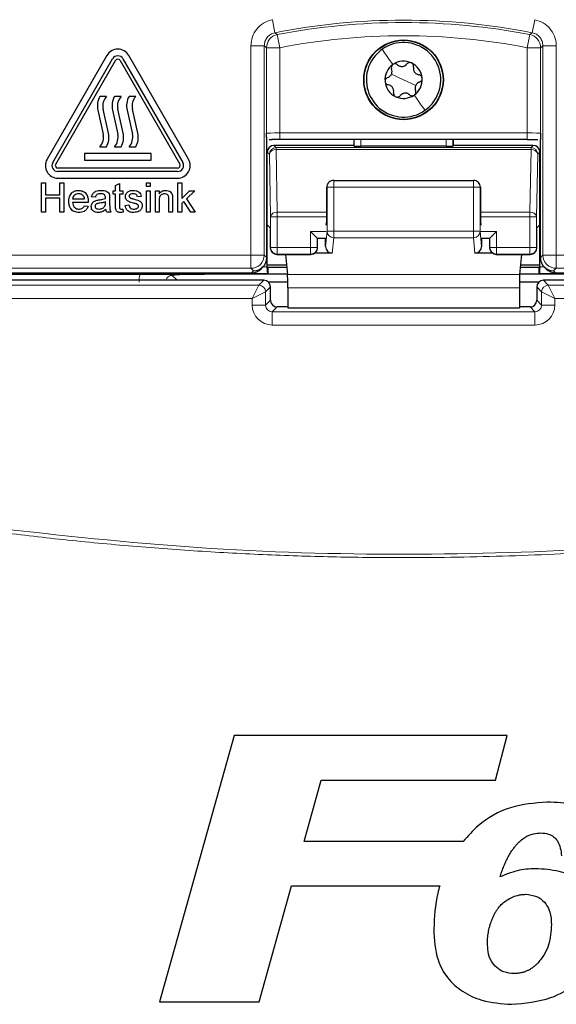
# Paper-space layout 'Blatt3' of a CAD drawing. Header units: millimetres. Extents: x 5 to 418, y 2 to 292.
# Tile 26 of 93: x 107 to 114, y 186 to 198. Entities that reach past the tile are written whole.
import ezdxf

# ---------------------------------------------------------------- set-up
doc = ezdxf.new("R2010")
doc.units = ezdxf.units.MM

psp = doc.layouts.new('Blatt3')

# ---------------------------------------------------------------- linework, layer by layer
at = {"color": 7, "linetype": 'Continuous', "lineweight": 18}
for p, q in [((110.2845, 198.4594), (110.3167, 198.2959)), ((113.5745, 198.4594), (113.5423, 198.2959)), ((110.3464, 198.2719), (110.3782, 198.1083)), ((113.5126, 198.2719), (113.4808, 198.1083)), ((110.0157, 195.5116), (110.0157, 198.1324)), ((110.0157, 198.1324), (110.1824, 198.1324)), ((110.1824, 198.1324), (110.1824, 195.5116)), ((110.2115, 197.0368), (110.2115, 198.1083)), ((110.2115, 198.1083), (110.3782, 198.1083)), ((110.3782, 198.1083), (110.3782, 197.0411)), ((113.4808, 198.1083), (113.6474, 198.1083)), ((113.4808, 197.0411), (113.4808, 198.1083)), ((113.6474, 198.1083), (113.6474, 197.0368)), ((113.8433, 198.1324), (113.6766, 198.1324)), ((113.6766, 195.5116), (113.6766, 198.1324)), ((113.8433, 198.1324), (113.8433, 195.5116)), ((111.9295, 197.7063), (111.7772, 197.7774)), ((111.9295, 197.7063), (112.0818, 197.6353)), ((110.3782, 196.9578), (110.3782, 197.0411)), ((110.3782, 197.0411), (113.4808, 197.0411)), ((113.4808, 196.9578), (113.4808, 197.0411)), ((110.304, 196.884), (110.331, 196.8569)), ((110.331, 196.8569), (110.331, 196.8325)), ((110.331, 196.8569), (113.528, 196.8569)), ((111.3114, 196.8767), (111.3114, 196.9578)), ((111.3947, 196.9578), (111.3947, 196.8752)), ((112.4643, 196.8752), (112.4643, 196.9578)), ((112.5476, 196.9578), (112.5476, 196.8767)), ((113.528, 196.8569), (113.555, 196.884)), ((113.528, 196.8325), (113.528, 196.8569)), ((110.2477, 196.7736), (110.2206, 196.8006)), ((110.2614, 195.9885), (110.2477, 196.7736)), ((110.331, 196.8325), (110.3447, 196.0474)), ((110.331, 196.8325), (113.528, 196.8325)), ((113.5143, 196.0474), (113.528, 196.8325)), ((113.6113, 196.7736), (113.5976, 195.9885)), ((113.6383, 196.8006), (113.6113, 196.7736)), ((110.9697, 196.3632), (110.9668, 196.3603)), ((110.9697, 196.3632), (111.0531, 196.3632)), ((110.9697, 195.8088), (110.9697, 196.3632)), ((111.0531, 196.3632), (111.0531, 196.4465)), ((112.8059, 196.3632), (111.0531, 196.3632)), ((111.0531, 196.3632), (111.0531, 195.8088)), ((112.8059, 196.3632), (112.8059, 196.4465)), ((112.8059, 196.3632), (112.8893, 196.3632)), ((112.8059, 195.8088), (112.8059, 196.3632)), ((112.8893, 196.3632), (112.8893, 195.8088)), ((112.8922, 196.3603), (112.8893, 196.3632)), ((110.3447, 195.9885), (110.2614, 195.9885)), ((110.2614, 195.6063), (110.2614, 195.9885)), ((110.3447, 196.0474), (110.3447, 195.9885)), ((110.3447, 196.0474), (110.9668, 196.0474)), ((110.3447, 195.9885), (110.3447, 195.6063)), ((110.3447, 195.9885), (110.9667, 195.9885)), ((112.8922, 196.0474), (113.5143, 196.0474)), ((112.8923, 195.9885), (113.5143, 195.9885)), ((113.5143, 195.9885), (113.5143, 196.0474)), ((113.5143, 195.6063), (113.5143, 195.9885)), ((113.5976, 195.9885), (113.5143, 195.9885)), ((113.5976, 195.9885), (113.5976, 195.6063)), ((110.9595, 195.8063), (110.7643, 195.8063)), ((110.7643, 195.6063), (110.7643, 195.8063)), ((110.9514, 195.6182), (110.9697, 195.8088)), ((110.9697, 195.8088), (111.0531, 195.8088)), ((111.0531, 195.8088), (112.8059, 195.8088)), ((111.0531, 195.7268), (111.0531, 195.8088)), ((112.8059, 195.8088), (112.8893, 195.8088)), ((112.8059, 195.7268), (112.8059, 195.8088)), ((112.8893, 195.8088), (112.9076, 195.6182)), ((113.0947, 195.8063), (112.8995, 195.8063)), ((113.0947, 195.8063), (113.0947, 195.6063)), ((110.9581, 195.723), (110.8476, 195.723)), ((110.8476, 195.723), (110.8476, 195.6063)), ((111.0531, 195.7268), (111.0345, 195.5338)), ((112.8059, 195.7268), (111.0531, 195.7268)), ((112.8245, 195.5338), (112.8059, 195.7268)), ((113.0114, 195.723), (112.9009, 195.723)), ((113.0114, 195.6063), (113.0114, 195.723)), ((106.8433, 195.5116), (110.0157, 195.5116)), ((110.0157, 195.5116), (110.1824, 195.5116)), ((110.0157, 195.5116), (110.0157, 195.345)), ((110.1824, 195.5116), (110.2144, 195.4796)), ((110.2582, 195.6031), (110.2614, 195.6063)), ((110.3447, 195.6063), (110.2614, 195.6063)), ((110.3447, 195.523), (110.3415, 195.5198)), ((110.3447, 195.6063), (110.3447, 195.523)), ((110.3447, 195.6063), (110.7643, 195.6063)), ((110.3447, 195.523), (110.7643, 195.523)), ((110.7643, 195.523), (110.7643, 195.6063)), ((110.8476, 195.6063), (110.7643, 195.6063)), ((110.7674, 195.5198), (110.7643, 195.523)), ((110.8476, 195.6063), (110.8508, 195.6031)), ((113.0082, 195.6031), (113.0114, 195.6063)), ((113.0947, 195.6063), (113.0114, 195.6063)), ((113.0947, 195.523), (113.0915, 195.5198)), ((113.0947, 195.6063), (113.0947, 195.523)), ((113.0947, 195.6063), (113.5143, 195.6063)), ((113.0947, 195.523), (113.5143, 195.523)), ((113.5143, 195.523), (113.5143, 195.6063)), ((113.5976, 195.6063), (113.5143, 195.6063)), ((113.5174, 195.5198), (113.5143, 195.523)), ((113.5976, 195.6063), (113.6008, 195.6031)), ((113.6446, 195.4796), (113.6766, 195.5116)), ((113.6766, 195.5116), (113.8433, 195.5116)), ((113.8433, 195.5116), (117.0157, 195.5116)), ((113.8433, 195.345), (113.8433, 195.5116)), ((110.2221, 195.2803), (106.7462, 195.2803)), ((110.0157, 195.345), (106.8433, 195.345)), ((109.0293, 195.2564), (109.0907, 195.195)), ((110.0477, 195.313), (110.0157, 195.345)), ((110.0244, 195.2897), (110.0477, 195.313)), ((110.1674, 195.3636), (110.2206, 195.3636)), ((113.3839, 195.2656), (110.4751, 195.2656)), ((117.1128, 195.2803), (113.6369, 195.2803)), ((113.6383, 195.3636), (113.6916, 195.3636)), ((113.8433, 195.345), (113.8113, 195.313)), ((113.8113, 195.313), (113.8346, 195.2897)), ((117.0157, 195.345), (113.8433, 195.345)), ((106.8435, 195.1339), (110.1155, 195.1339)), ((110.0321, 194.9673), (110.1155, 195.1339)), ((110.1155, 195.1339), (110.1765, 195.195)), ((113.6824, 195.195), (113.7435, 195.1339)), ((113.7435, 195.1339), (117.0155, 195.1339)), ((113.7435, 195.1339), (113.8269, 194.9673)), ((110.0321, 194.9673), (110.1988, 195.0506)), ((110.2599, 195.1117), (110.1988, 195.0506)), ((110.1988, 195.0506), (110.1988, 194.8839)), ((113.3815, 195.1016), (110.4775, 195.1016)), ((113.6602, 195.0506), (113.5991, 195.1117)), ((113.6602, 195.0506), (113.8269, 194.9673)), ((113.6602, 194.8839), (113.6602, 195.0506)), ((110.0321, 194.9673), (106.8435, 194.9673)), ((110.0321, 194.8839), (110.0321, 194.9673)), ((110.0321, 194.8839), (110.1988, 194.8839)), ((110.1988, 194.8839), (110.2599, 194.945)), ((113.5991, 194.945), (113.6602, 194.8839)), ((113.8269, 194.8839), (113.6602, 194.8839)), ((117.0155, 194.9673), (113.8269, 194.9673)), ((113.8269, 194.9673), (113.8269, 194.8839)), ((110.3432, 194.8617), (110.2821, 194.8006)), ((110.2821, 194.634), (110.2821, 194.8006)), ((110.2821, 194.8006), (113.5769, 194.8006)), ((113.5769, 194.8006), (113.5158, 194.8617)), ((113.5769, 194.634), (113.5769, 194.8006)), ((113.5769, 194.634), (110.2821, 194.634))]:
    psp.add_line(p, q, dxfattribs=at)
at = {"color": 7, "linetype": 'Continuous', "lineweight": 25}
for p, q in [((108.209, 198.0105), (107.459, 196.7115)), ((107.5312, 196.6698), (108.2812, 197.9688)), ((108.4111, 197.9688), (109.1611, 196.6698)), ((109.2333, 196.7115), (108.4833, 198.0105)), ((107.5673, 196.649), (108.3173, 197.948)), ((108.375, 197.948), (109.125, 196.649)), ((108.2045, 197.499), (108.1212, 197.499)), ((108.3878, 197.499), (108.3045, 197.499)), ((108.5712, 197.499), (108.4878, 197.499)), ((108.0961, 197.3248), (108.1628, 197.0249)), ((108.2296, 197.0398), (108.1628, 197.3397)), ((108.2794, 197.3248), (108.3462, 197.0249)), ((108.4129, 197.0398), (108.3462, 197.3397)), ((108.4628, 197.3248), (108.5295, 197.0249)), ((108.5962, 197.0398), (108.5295, 197.3397)), ((108.1212, 196.8656), (108.2045, 196.8656)), ((108.3045, 196.8656), (108.3878, 196.8656)), ((108.4878, 196.8656), (108.5712, 196.8656)), ((110.2144, 195.4797), (110.2144, 196.9582)), ((110.2446, 196.9571), (110.2806, 196.9574)), ((111.3041, 196.884), (110.304, 196.884)), ((113.4808, 196.9578), (110.3782, 196.9578)), ((111.3041, 196.9578), (111.3041, 196.884)), ((111.3114, 196.8767), (111.3041, 196.884)), ((112.4643, 196.8752), (111.3947, 196.8752)), ((112.5549, 196.884), (112.5476, 196.8767)), ((112.5549, 196.884), (112.5549, 196.9578)), ((113.555, 196.884), (112.5549, 196.884)), ((113.6446, 195.4797), (113.6446, 196.9582)), ((108.7628, 196.7823), (107.9295, 196.7823)), ((107.9295, 196.7823), (107.9295, 196.699)), ((108.7628, 196.699), (108.7628, 196.7823)), ((110.2206, 195.891), (110.2206, 196.8006)), ((113.6383, 195.891), (113.6383, 196.8006)), ((107.9295, 196.699), (108.7628, 196.699)), ((109.0962, 196.599), (107.5962, 196.599)), ((109.0962, 196.5573), (107.5962, 196.5573)), ((107.3885, 196.4156), (107.4402, 196.4156)), ((107.3885, 196.049), (107.3885, 196.4156)), ((107.4402, 196.4156), (107.4402, 196.2652)), ((107.5962, 196.474), (109.0962, 196.474)), ((107.6188, 196.4156), (107.6705, 196.4156)), ((107.6188, 196.2652), (107.6188, 196.4156)), ((107.6705, 196.4156), (107.6705, 196.049)), ((108.3192, 196.3821), (108.3662, 196.4089)), ((108.3192, 196.3169), (108.3192, 196.3821)), ((108.3662, 196.4089), (108.3662, 196.3169)), ((108.7047, 196.4156), (108.7517, 196.4156)), ((108.7047, 196.3686), (108.7047, 196.4156)), ((108.7517, 196.3686), (108.7047, 196.3686)), ((108.7517, 196.4156), (108.7517, 196.3686)), ((109.1004, 196.4156), (109.1474, 196.4156)), ((109.1004, 196.049), (109.1004, 196.4156)), ((109.1474, 196.4156), (109.1474, 196.2211)), ((110.9668, 196.0197), (110.9668, 196.3603)), ((110.9941, 196.4221), (110.9916, 196.4196)), ((111.0531, 196.4465), (112.8059, 196.4465)), ((112.8674, 196.4196), (112.8649, 196.4221)), ((112.8922, 196.3603), (112.8922, 196.0197)), ((107.4402, 196.2652), (107.6188, 196.2652)), ((108.0654, 196.237), (108.0184, 196.2417)), ((108.2863, 196.2746), (108.2863, 196.3169)), ((108.2863, 196.3169), (108.3192, 196.3169)), ((108.3192, 196.2746), (108.2863, 196.2746)), ((108.3192, 196.1242), (108.3192, 196.2746)), ((108.3662, 196.3169), (108.4086, 196.3169)), ((108.4086, 196.2746), (108.3662, 196.2746)), ((108.3662, 196.2746), (108.3662, 196.1226)), ((108.4086, 196.3169), (108.4086, 196.2746)), ((108.6389, 196.2464), (108.5919, 196.2417)), ((108.7047, 196.049), (108.7047, 196.3169)), ((108.7047, 196.3169), (108.7517, 196.3169)), ((108.7517, 196.3169), (108.7517, 196.049)), ((108.8175, 196.049), (108.8175, 196.3169)), ((108.8175, 196.3169), (108.8645, 196.3169)), ((108.8645, 196.3169), (108.8645, 196.2795)), ((109.1474, 196.2211), (109.2457, 196.3169)), ((109.3111, 196.3169), (109.2082, 196.2167)), ((109.2457, 196.3169), (109.3111, 196.3169)), ((107.6188, 196.2229), (107.4402, 196.2229)), ((107.4402, 196.2229), (107.4402, 196.049)), ((107.6188, 196.049), (107.6188, 196.2229)), ((107.7786, 196.2135), (107.9291, 196.2135)), ((107.9759, 196.1712), (107.7786, 196.1712)), ((107.9286, 196.1289), (107.9746, 196.1242)), ((108.1921, 196.1622), (108.1923, 196.1759)), ((108.244, 196.2227), (108.244, 196.1653)), ((108.4368, 196.1336), (108.4838, 196.1383)), ((108.8645, 196.1926), (108.8645, 196.049)), ((108.9868, 196.049), (108.9868, 196.2089)), ((109.0338, 196.2129), (109.0338, 196.049)), ((109.1744, 196.1837), (109.1474, 196.1574)), ((109.1474, 196.1574), (109.1474, 196.049)), ((109.2609, 196.049), (109.1744, 196.1837)), ((109.2082, 196.2167), (109.3158, 196.049)), ((107.4402, 196.049), (107.3885, 196.049)), ((107.6705, 196.049), (107.6188, 196.049)), ((108.2581, 196.049), (108.2111, 196.049)), ((108.4086, 196.0877), (108.4133, 196.0483)), ((108.7517, 196.049), (108.7047, 196.049)), ((108.8645, 196.049), (108.8175, 196.049)), ((109.0338, 196.049), (108.9868, 196.049)), ((109.1474, 196.049), (109.1004, 196.049)), ((109.3158, 196.049), (109.2609, 196.049)), ((110.2582, 195.8534), (110.2206, 195.891)), ((110.2206, 195.3636), (110.2206, 195.891)), ((110.9595, 195.8852), (110.9656, 195.9373)), ((112.8934, 195.9373), (112.8995, 195.8852)), ((113.6383, 195.891), (113.6008, 195.8534)), ((113.6383, 195.3636), (113.6383, 195.891)), ((110.2582, 195.8534), (110.2582, 195.6031)), ((110.7643, 195.8063), (110.8476, 195.723)), ((113.0114, 195.723), (113.0947, 195.8063)), ((113.6008, 195.6031), (113.6008, 195.8534)), ((110.8476, 195.723), (110.8508, 195.7198)), ((110.8508, 195.6031), (110.8508, 195.7198)), ((110.952, 195.7169), (110.8508, 195.7169)), ((110.9514, 195.6182), (110.9514, 195.7169)), ((113.0082, 195.7169), (112.907, 195.7169)), ((112.9076, 195.7169), (112.9076, 195.6182)), ((113.0114, 195.723), (113.0082, 195.7198)), ((113.0082, 195.7198), (113.0082, 195.6031)), ((110.3415, 195.5198), (110.7674, 195.5198)), ((110.4506, 195.5198), (110.4751, 195.2656)), ((111.0345, 195.5338), (110.8136, 195.5338)), ((113.0454, 195.5338), (112.8245, 195.5338)), ((113.0915, 195.5198), (113.5174, 195.5198)), ((113.4084, 195.5198), (113.3839, 195.2656)), ((110.2144, 195.4796), (110.2144, 195.4797)), ((110.2206, 195.3896), (110.4632, 195.3896)), ((113.3958, 195.3896), (113.6383, 195.3896)), ((113.6446, 195.4796), (113.6446, 195.4797)), ((106.6795, 195.2897), (110.0244, 195.2897)), ((106.7462, 195.273), (108.6253, 195.273)), ((110.2294, 195.273), (109.435, 195.273)), ((110.1423, 195.3385), (110.1656, 195.3618)), ((110.2206, 195.3485), (110.2207, 195.3485)), ((110.2294, 195.3572), (110.2207, 195.3485)), ((110.2294, 195.273), (110.2221, 195.2803)), ((110.4663, 195.3572), (110.2294, 195.3572)), ((110.2294, 195.3572), (110.2294, 195.273)), ((110.4744, 195.273), (110.2294, 195.273)), ((113.6296, 195.273), (113.3846, 195.273)), ((113.6296, 195.3572), (113.3927, 195.3572)), ((113.6383, 195.3485), (113.6296, 195.3572)), ((113.6296, 195.273), (113.6296, 195.3572)), ((113.6369, 195.2803), (113.6296, 195.273)), ((114.424, 195.273), (113.6296, 195.273)), ((113.6383, 195.3485), (113.6384, 195.3485)), ((113.6934, 195.3618), (113.7167, 195.3385)), ((113.8346, 195.2897), (117.1795, 195.2897)), ((110.1765, 195.195), (106.7824, 195.195)), ((110.4772, 195.1726), (110.2335, 195.1726)), ((113.6255, 195.1726), (113.3818, 195.1726)), ((117.0766, 195.195), (113.6824, 195.195)), ((110.2599, 194.945), (110.2599, 195.1117)), ((110.4775, 195.1016), (110.4775, 194.8501)), ((113.3815, 195.1016), (113.3815, 194.8501)), ((113.5991, 195.1117), (113.5991, 194.945)), ((110.4775, 194.8617), (110.3432, 194.8617)), ((110.4775, 194.8501), (113.3815, 194.8501)), ((113.5158, 194.8617), (113.3815, 194.8617)), ((109.8035, 189.4908), (108.8681, 186.1574)), ((113.227, 189.4908), (109.8035, 189.4908)), ((113.0801, 188.9352), (113.227, 189.4908)), ((110.6816, 188.166), (110.898, 188.9352)), ((110.898, 188.9352), (113.0801, 188.9352)), ((112.6754, 188.166), (110.6816, 188.166)), ((110.1187, 186.1574), (110.526, 187.6104)), ((110.526, 187.6104), (112.3832, 187.6104)), ((108.8681, 186.1574), (110.1187, 186.1574))]:
    psp.add_line(p, q, dxfattribs=at)
at = {"color": 7, "linetype": 'Continuous', "lineweight": 18, "flags": 128}
for points in [[(110.3167, 198.2959), (110.3226, 198.2911), (110.3464, 198.2719)], [(113.5126, 198.2719), (113.5185, 198.2767), (113.5423, 198.2959)], [(110.2115, 198.1083), (110.1969, 198.1204), (110.1824, 198.1324)], [(113.6766, 198.1324), (113.6621, 198.1204), (113.6474, 198.1083)]]:
    psp.add_lwpolyline(points, dxfattribs=at)
at = {"color": 7, "linetype": 'Continuous', "lineweight": 25}
for radius in [0.5, 0.4953]:
    psp.add_circle((111.9295, 197.7063), radius, dxfattribs=at)
at = {"color": 7, "linetype": 'Continuous', "lineweight": 18}
for centre, radius, start, end in [((111.9295, 190.123), 8.3305, 78.83718, 101.16282), ((111.9295, 190.123), 8.3013, 79.00614, 100.99386), ((110.3782, 198.1083), 0.1667, 101.01001, 179.98385), ((111.9295, 190.123), 8.1346, 79.00614, 100.99386), ((113.4807, 198.1083), 0.1667, 0.01615, 78.98999), ((110.331, 196.7736), 0.0834, 90.02044, 179.97956), ((113.5279, 196.7736), 0.0834, 0.02044, 89.97956), ((110.3215, 196.7576), 0.0755, 82.77494, 167.76207), ((113.5375, 196.7576), 0.0755, 12.23793, 97.22506), ((111.053, 196.3632), 0.0833, 135.00151, 180.01956), ((112.806, 196.3632), 0.0833, 359.98044, 44.99849), ((110.3352, 195.9725), 0.0755, 82.77494, 167.76207), ((113.5238, 195.9725), 0.0755, 12.23793, 97.22506), ((111.0527, 195.8098), 0.083, 180.67094, 270.24638), ((112.8063, 195.8098), 0.083, 269.75362, 359.32906), ((110.0157, 195.5117), 0.1667, 270.02044, 359.97956), ((110.3447, 195.6063), 0.0834, 180.02044, 269.97956), ((110.7642, 195.6063), 0.0834, 270.02044, 359.97956), ((113.0947, 195.6063), 0.0834, 180.02044, 269.97956), ((113.5142, 195.6063), 0.0834, 270.02044, 359.97956), ((113.8433, 195.5117), 0.1667, 180.02044, 269.97956), ((110.1154, 195.0506), 0.0834, 0.02044, 89.97956), ((113.7436, 195.0506), 0.0834, 90.02044, 179.97956)]:
    psp.add_arc(centre, radius, start, end, dxfattribs=at)
at = {"color": 7, "linetype": 'Continuous', "lineweight": 25}
for centre, radius, start, end in [((108.3462, 197.9313), 0.1583, 30, 150), ((111.9295, 197.7063), 0.4667, 124.98633, 154.98633), ((111.9295, 197.7063), 0.4667, 334.98633, 124.98633), ((108.3462, 197.9313), 0.075, 30, 150), ((108.3462, 197.9313), 0.0333, 30, 150), ((111.9295, 197.7063), 0.4667, 154.98633, 304.98633), ((111.9295, 197.7063), 0.2333, 124.98633, 184.98633), ((111.9295, 197.7063), 0.2333, 64.98633, 124.98633), ((111.9295, 197.7063), 0.2333, 4.98633, 64.98633), ((111.9295, 197.7063), 0.2333, 304.98633, 4.98633), ((111.9295, 197.7063), 0.2333, 184.98633, 244.98633), ((108.3386, 197.3788), 0.2485, 151.07214, 192.54608), ((108.3386, 197.3788), 0.1801, 138.13844, 192.54608), ((108.522, 197.3788), 0.2485, 151.07214, 192.54608), ((108.522, 197.3788), 0.1801, 138.13844, 192.54608), ((108.7053, 197.3788), 0.2485, 151.07214, 192.54608), ((108.7053, 197.3788), 0.1801, 138.13844, 192.54608), ((111.9295, 197.7063), 0.2333, 244.98633, 304.98633), ((111.9295, 197.7063), 0.4667, 304.98633, 334.98633), ((107.987, 196.9858), 0.1801, 318.13844, 12.54608), ((107.987, 196.9858), 0.2485, 331.07214, 12.54608), ((108.1704, 196.9858), 0.1801, 318.13844, 12.54608), ((108.1704, 196.9858), 0.2485, 331.07214, 12.54608), ((108.3537, 196.9858), 0.1801, 318.13844, 12.54608), ((108.3537, 196.9858), 0.2485, 331.07214, 12.54608), ((107.5962, 196.6323), 0.1583, 150, 270), ((107.5962, 196.6323), 0.075, 150, 270), ((107.5962, 196.6323), 0.0333, 150, 270), ((109.0962, 196.6323), 0.1583, 270, 30), ((109.0962, 196.6323), 0.075, 270, 30), ((109.0962, 196.6323), 0.0333, 270, 30), ((111.0531, 196.3632), 0.0833, 90, 135), ((112.8059, 196.3632), 0.0833, 45, 90), ((110.3416, 195.6032), 0.0834, 180.02044, 269.97956), ((110.7674, 195.6032), 0.0834, 270.02044, 359.97956), ((113.0916, 195.6032), 0.0834, 180.02044, 269.97956), ((113.5174, 195.6032), 0.0834, 270.02044, 359.97956), ((110.1765, 195.1117), 0.0834, 0.02044, 89.97956), ((113.6825, 195.1117), 0.0834, 90.02044, 179.97956)]:
    psp.add_arc(centre, radius, start, end, dxfattribs=at)
at = {"color": 7, "linetype": 'Continuous', "lineweight": 18}
for centre, major_axis, ratio, start_param, end_param in [((110.3782, 197.0368), (0.1667, 0), 0.0261826, 1.5707963, 3.1241394), ((113.4808, 197.0368), (0.1667, 0), 0.0261826, 0.0174533, 1.5707963), ((109.0304, 195.1721), (0.2954, -0.2954), 0.9972647, 3.684069, 3.9256213), ((109.0304, 195.1721), (-0.0604, 0.0604), 0.9759379, 5.4991567, 6.8051762), ((110.2822, 194.884), (-0.1768, -0.1768), 0.9996955, 5.4979394, 7.0684312), ((110.2822, 194.884), (0.059, 0.059), 0.9984793, 2.3563468, 3.9268385), ((113.5768, 194.884), (0.1768, -0.1768), 0.9996955, 5.4979394, 7.0684312), ((113.5768, 194.884), (0.059, -0.059), 0.9984793, 5.4979394, 7.0684312)]:
    psp.add_ellipse(centre, major_axis=major_axis, ratio=ratio, start_param=start_param, end_param=end_param, dxfattribs=at)
at = {"color": 7, "linetype": 'Continuous', "lineweight": 25}
for centre, major_axis, ratio, start_param, end_param in [((110.304, 196.8006), (0.0589, -0.0589), 0.9996955, 2.3563468, 3.9268385), ((110.3782, 196.9534), (0.25, 0), 0.0174551, 1.5707963, 1.9794839), ((111.3947, 196.8767), (0.0833, 0), 0.0174551, 3.1590459, 4.712389), ((112.4643, 196.8767), (0.0833, 0), 0.0174551, 4.712389, 6.265732), ((113.555, 196.8006), (-0.0589, -0.0589), 0.9996955, 2.3563468, 3.9268385), ((111.0516, 196.3617), (0.0786, 0.0326), 0.9756194, 1.9722982, 2.7400908), ((111.0501, 196.3603), (0.0589, 0.0589), 0.9996955, 2.3385889, 2.3563468), ((112.8074, 196.3617), (0.0786, -0.0326), 0.9756194, 0.4015019, 1.1692945), ((112.8088, 196.3603), (0.0589, -0.0589), 0.9996955, 0.7852459, 0.8030037), ((110.9653, 196.0197), (0, 0.0833), 0.0174551, 3.2911086, 4.712389), ((112.8936, 196.0197), (0, 0.0833), 0.0174551, 1.5707963, 2.9920767), ((111.0347, 195.6185), (-0.0081, -0.0843), 0.9838215, 4.8099607, 6.3776443), ((112.8243, 195.6185), (-0.0081, 0.0843), 0.9838215, 3.0471336, 4.6148173), ((110.0477, 195.4796), (0.1667, 0), 0.9996955, 4.712389, 6.2828806), ((113.8113, 195.4796), (0.1667, 0), 0.9996955, 3.1418973, 4.712389), ((110.0244, 195.4564), (0.1179, 0.1179), 0.9996955, 3.9268385, 4.712389), ((110.2192, 195.3636), (0, 0.0833), 0.0174551, 4.5305121, 4.712389), ((110.2221, 195.3636), (0, 0.0833), 0.0174551, 1.7526732, 3.1241394), ((110.4746, 195.1016), (0, 0.1667), 0.0174551, 4.712389, 6.103873), ((113.3844, 195.1016), (0, 0.1667), 0.0174551, 0.1793123, 1.5707963), ((113.6369, 195.3636), (0, 0.0833), 0.0174551, 3.1590459, 4.5305121), ((113.6398, 195.3636), (0, 0.0833), 0.0174551, 1.5707963, 1.7526732), ((113.8345, 195.4564), (0.1179, -0.1179), 0.9996955, 4.712389, 5.4979394), ((110.3433, 194.9451), (0.059, 0.059), 0.9984793, 2.3563468, 3.9268385), ((113.5157, 194.9451), (0.059, -0.059), 0.9984793, 5.4979394, 7.0684312)]:
    psp.add_ellipse(centre, major_axis=major_axis, ratio=ratio, start_param=start_param, end_param=end_param, dxfattribs=at)
at = {"color": 7, "linetype": 'Continuous', "lineweight": 18}
for points, knots in [([(110.2845, 198.4594), (110.2816, 198.4588), (110.2422, 198.4506), (110.1688, 198.4203), (110.0842, 198.3446), (110.0268, 198.2448), (110.0194, 198.1699), (110.0157, 198.1324)], [0, 0, 0, 0, 0.019366, 0.2645085, 0.5096539, 0.7548276, 1, 1, 1, 1]), ([(113.8433, 198.1324), (113.8433, 198.1353), (113.8429, 198.1756), (113.8274, 198.2535), (113.7695, 198.351), (113.6827, 198.4268), (113.6106, 198.4485), (113.5745, 198.4594)], [0, 0, 0, 0, 0.019366, 0.2645085, 0.5096539, 0.7548276, 1, 1, 1, 1]), ([(110.1824, 198.1324), (110.1842, 198.1511), (110.1879, 198.1887), (110.2166, 198.2383), (110.2598, 198.2783), (110.2973, 198.2899), (110.3167, 198.2959)], [0, 0, 0, 0, 0.2452657, 0.4904926, 0.7356895, 1, 1, 1, 1]), ([(113.5423, 198.2959), (113.5603, 198.2904), (113.5964, 198.2796), (113.6395, 198.2417), (113.6704, 198.1916), (113.6745, 198.1526), (113.6766, 198.1324)], [0, 0, 0, 0, 0.2452657, 0.4904926, 0.7356895, 1, 1, 1, 1]), ([(117.1044, 192.0533), (116.6783, 192.0025), (115.8259, 191.9007), (114.5404, 191.799), (113.2505, 191.7353), (112.0985, 191.7161), (111.0872, 191.7263), (110.2172, 191.754), (109.3476, 191.8003), (108.4785, 191.8657), (107.6137, 191.9482), (107.0399, 192.0184), (106.7546, 192.0533)], [0, 0, 0, 0, 0.12401556, 0.24815399, 0.37266869, 0.49731136, 0.58115847, 0.66500557, 0.74889172, 0.83289461, 0.91693611, 1, 1, 1, 1]), ([(106.7602, 192.0965), (107.6219, 192.0014), (109.3489, 191.8108), (111.9445, 191.7397), (114.5342, 191.8131), (116.2428, 192.0019), (117.0988, 192.0965)], [0, 0, 0, 0, 0.2508222, 0.5026819, 0.7508343, 1, 1, 1, 1])]:
    psp.add_open_spline(points, degree=3, knots=knots, dxfattribs=at)
for points in [[(111.6619, 198.0887), (111.682, 198.0599), (111.7223, 198.0024), (111.7712, 197.9325), (111.7957, 197.8975)], [(112.1971, 197.324), (112.177, 197.3527), (112.1367, 197.4102), (112.0878, 197.4802), (112.0633, 197.5152)]]:
    psp.add_open_spline(points, degree=3, dxfattribs=at)
at = {"color": 7, "linetype": 'Continuous', "lineweight": 25}
for points, knots in [([(111.7289, 197.7344), (111.7385, 197.7387), (111.753, 197.7453), (111.7685, 197.762), (111.7777, 197.777), (111.7833, 197.7937), (111.7863, 197.8164), (111.782, 197.8318), (111.7791, 197.8421)], [0, 0, 0, 0, 0.2490881, 0.3742197, 0.4988353, 0.623937, 0.7497132, 1, 1, 1, 1]), ([(111.7957, 197.8975), (111.7916, 197.8939), (111.7832, 197.8867), (111.7767, 197.8718), (111.7749, 197.8562), (111.7777, 197.8468), (111.7791, 197.8421)], [0, 0, 0, 0, 0.2492338, 0.4997272, 0.7493458, 1, 1, 1, 1]), ([(111.8535, 197.8941), (111.8495, 197.8971), (111.8416, 197.9029), (111.8264, 197.9066), (111.8101, 197.9055), (111.8005, 197.9002), (111.7957, 197.8975)], [0, 0, 0, 0, 0.25085118, 0.49981935, 0.74999452, 1, 1, 1, 1]), ([(111.8535, 197.8941), (111.8621, 197.8879), (111.875, 197.8786), (111.8973, 197.8736), (111.9148, 197.8731), (111.932, 197.8766), (111.9532, 197.8854), (111.9644, 197.8968), (111.9718, 197.9044)], [0, 0, 0, 0, 0.2491389, 0.3742728, 0.4988786, 0.6239691, 0.7497342, 1, 1, 1, 1]), ([(112.0282, 197.9178), (112.023, 197.9196), (112.0126, 197.9232), (111.9963, 197.9214), (111.982, 197.9152), (111.9752, 197.908), (111.9718, 197.9044)], [0, 0, 0, 0, 0.2492337, 0.4997272, 0.7493456, 1, 1, 1, 1]), ([(112.0541, 197.8661), (112.0547, 197.8709), (112.0558, 197.8807), (112.0514, 197.8957), (112.0423, 197.9093), (112.0329, 197.915), (112.0282, 197.9178)], [0, 0, 0, 0, 0.25085347, 0.49982244, 0.74999664, 1, 1, 1, 1]), ([(112.0541, 197.8661), (112.0531, 197.8555), (112.0515, 197.8397), (112.0582, 197.8179), (112.0666, 197.8024), (112.0782, 197.7893), (112.0964, 197.7753), (112.1119, 197.7713), (112.1222, 197.7687)], [0, 0, 0, 0, 0.2491414, 0.3742754, 0.4988808, 0.6239708, 0.7497353, 1, 1, 1, 1]), ([(111.7289, 197.7344), (111.7243, 197.7324), (111.7153, 197.7285), (111.7046, 197.7172), (111.6973, 197.7026), (111.6971, 197.6916), (111.697, 197.6861)], [0, 0, 0, 0, 0.2507928, 0.4997404, 0.7499403, 1, 1, 1, 1]), ([(112.1619, 197.7266), (112.1609, 197.732), (112.1588, 197.7428), (112.1492, 197.756), (112.1366, 197.7653), (112.127, 197.7676), (112.1222, 197.7687)], [0, 0, 0, 0, 0.2492369, 0.4997272, 0.7493439, 1, 1, 1, 1]), ([(112.1301, 197.6783), (112.1347, 197.6802), (112.1437, 197.6841), (112.1544, 197.6955), (112.1617, 197.7101), (112.1619, 197.7211), (112.1619, 197.7266)], [0, 0, 0, 0, 0.25079279, 0.49974044, 0.74994026, 1, 1, 1, 1]), ([(111.697, 197.6861), (111.6981, 197.6807), (111.7002, 197.6699), (111.7098, 197.6567), (111.7224, 197.6474), (111.732, 197.6451), (111.7368, 197.6439)], [0, 0, 0, 0, 0.2492369, 0.4997272, 0.7493439, 1, 1, 1, 1]), ([(111.8049, 197.5466), (111.8059, 197.5572), (111.8075, 197.573), (111.8007, 197.5948), (111.7924, 197.6102), (111.7808, 197.6234), (111.7626, 197.6374), (111.7471, 197.6413), (111.7368, 197.6439)], [0, 0, 0, 0, 0.2491414, 0.3742754, 0.4988808, 0.6239708, 0.7497353, 1, 1, 1, 1]), ([(112.1301, 197.6783), (112.1205, 197.6739), (112.106, 197.6674), (112.0905, 197.6506), (112.0813, 197.6357), (112.0757, 197.619), (112.0727, 197.5962), (112.077, 197.5809), (112.0799, 197.5706)], [0, 0, 0, 0, 0.2490881, 0.3742197, 0.4988353, 0.623937, 0.7497132, 1, 1, 1, 1]), ([(111.8049, 197.5466), (111.8043, 197.5417), (111.8032, 197.532), (111.8076, 197.517), (111.8167, 197.5034), (111.8261, 197.4977), (111.8308, 197.4949)], [0, 0, 0, 0, 0.2508535, 0.4998224, 0.7499966, 1, 1, 1, 1]), ([(111.8308, 197.4949), (111.836, 197.4931), (111.8464, 197.4895), (111.8626, 197.4913), (111.877, 197.4975), (111.8838, 197.5046), (111.8872, 197.5082)], [0, 0, 0, 0, 0.2492337, 0.4997272, 0.7493456, 1, 1, 1, 1]), ([(112.0055, 197.5185), (111.9969, 197.5247), (111.984, 197.534), (111.9617, 197.5391), (111.9442, 197.5396), (111.9269, 197.5361), (111.9057, 197.5273), (111.8946, 197.5158), (111.8872, 197.5082)], [0, 0, 0, 0, 0.2491389, 0.3742728, 0.4988786, 0.6239691, 0.7497342, 1, 1, 1, 1]), ([(112.0055, 197.5185), (112.0095, 197.5156), (112.0174, 197.5097), (112.0326, 197.5061), (112.0489, 197.5071), (112.0585, 197.5125), (112.0633, 197.5152)], [0, 0, 0, 0, 0.25085118, 0.49981935, 0.74999452, 1, 1, 1, 1]), ([(112.0633, 197.5152), (112.0674, 197.5188), (112.0757, 197.5259), (112.0823, 197.5409), (112.0841, 197.5565), (112.0813, 197.5659), (112.0799, 197.5706)], [0, 0, 0, 0, 0.2492338, 0.4997272, 0.7493458, 1, 1, 1, 1]), ([(110.2144, 196.9582), (110.2142, 196.9603), (110.2138, 196.9647), (110.2131, 196.9806), (110.2124, 197.0047), (110.2118, 197.0259), (110.2116, 197.0366), (110.2115, 197.0368)], [0, 0, 0, 0, 0.1900934, 0.3849881, 0.6882041, 0.994249, 1, 1, 1, 1]), ([(113.6474, 197.0368), (113.6474, 197.0366), (113.6472, 197.026), (113.6466, 197.0048), (113.6459, 196.9808), (113.6452, 196.9648), (113.6448, 196.9604), (113.6446, 196.9582)], [0, 0, 0, 0, 0.0057511, 0.3096842, 0.615014, 0.8055474, 1, 1, 1, 1]), ([(113.4808, 196.9578), (113.5004, 196.9578), (113.5479, 196.9577), (113.5897, 196.9573), (113.6143, 196.9571)], [0, 0, 0, 0, 0.4113583, 1, 1, 1, 1]), ([(107.7316, 196.1807), (107.7328, 196.2005), (107.7351, 196.2402), (107.7648, 196.2891), (107.8087, 196.3177), (107.8399, 196.3203), (107.8555, 196.3216)], [0, 0, 0, 0, 0.28074755, 0.5597747, 0.77966635, 1, 1, 1, 1]), ([(107.8552, 196.2793), (107.8448, 196.2784), (107.8238, 196.2767), (107.7985, 196.2604), (107.7824, 196.238), (107.7799, 196.2217), (107.7786, 196.2135)], [0, 0, 0, 0, 0.28019031, 0.55972787, 0.7796424, 1, 1, 1, 1]), ([(107.9118, 196.2568), (107.9025, 196.2642), (107.8857, 196.2775), (107.8646, 196.2787), (107.8552, 196.2793)], [0, 0, 0, 0, 0.5585118, 1, 1, 1, 1]), ([(107.8555, 196.3216), (107.8749, 196.3194), (107.9138, 196.3149), (107.9552, 196.2756), (107.9738, 196.2289), (107.9753, 196.1985), (107.9761, 196.1832)], [0, 0, 0, 0, 0.2793662, 0.5583982, 0.7788851, 1, 1, 1, 1]), ([(107.9291, 196.2135), (107.9278, 196.2224), (107.9257, 196.2384), (107.916, 196.2512), (107.9118, 196.2568)], [0, 0, 0, 0, 0.5606744, 1, 1, 1, 1]), ([(108.0184, 196.2417), (108.0227, 196.2563), (108.0313, 196.2854), (108.0777, 196.3178), (108.1162, 196.3202), (108.1398, 196.3216)], [0, 0, 0, 0, 0.2804297, 0.5593032, 1, 1, 1, 1]), ([(108.1314, 196.2793), (108.1233, 196.2791), (108.1074, 196.2785), (108.0851, 196.2715), (108.0716, 196.2549), (108.0675, 196.243), (108.0654, 196.237)], [0, 0, 0, 0, 0.2808547, 0.5597509, 0.7794996, 1, 1, 1, 1]), ([(108.1802, 196.2651), (108.1717, 196.27), (108.1565, 196.2788), (108.1391, 196.2791), (108.1314, 196.2793)], [0, 0, 0, 0, 0.5578706, 1, 1, 1, 1]), ([(108.1398, 196.3216), (108.1643, 196.3203), (108.1984, 196.3185), (108.2335, 196.2904), (108.239, 196.272), (108.2417, 196.2629)], [0, 0, 0, 0, 0.5592531, 0.7791951, 1, 1, 1, 1]), ([(108.1923, 196.2291), (108.1922, 196.2367), (108.1919, 196.25), (108.1838, 196.2605), (108.1802, 196.2651)], [0, 0, 0, 0, 0.5619027, 1, 1, 1, 1]), ([(108.2417, 196.2629), (108.2426, 196.2554), (108.244, 196.242), (108.244, 196.2286), (108.244, 196.2227)], [0, 0, 0, 0, 0.5598174, 1, 1, 1, 1]), ([(108.4415, 196.2439), (108.4432, 196.2569), (108.4464, 196.2801), (108.4634, 196.2959), (108.4709, 196.3028)], [0, 0, 0, 0, 0.5589275, 1, 1, 1, 1]), ([(108.5458, 196.1601), (108.5219, 196.1662), (108.4921, 196.1737), (108.4617, 196.1942), (108.4459, 196.2133), (108.4432, 196.2317), (108.4415, 196.2439)], [0, 0, 0, 0, 0.5013208, 0.6265921, 0.7518172, 1, 1, 1, 1]), ([(108.4709, 196.3028), (108.4824, 196.309), (108.503, 196.32), (108.5263, 196.3211), (108.5365, 196.3216)], [0, 0, 0, 0, 0.5589377, 1, 1, 1, 1]), ([(108.54, 196.2793), (108.5286, 196.279), (108.5115, 196.2787), (108.4953, 196.2667), (108.4892, 196.2571), (108.4887, 196.2515), (108.4885, 196.2487)], [0, 0, 0, 0, 0.4997698, 0.7490947, 0.8745923, 1, 1, 1, 1]), ([(108.4885, 196.2487), (108.4887, 196.2458), (108.4892, 196.2407), (108.4921, 196.2365), (108.4934, 196.2346)], [0, 0, 0, 0, 0.5592363, 1, 1, 1, 1]), ([(108.4934, 196.2346), (108.4959, 196.2321), (108.5004, 196.2276), (108.5063, 196.225), (108.5089, 196.2239)], [0, 0, 0, 0, 0.5590842, 1, 1, 1, 1]), ([(108.5365, 196.3216), (108.5497, 196.3208), (108.576, 196.3192), (108.6112, 196.3049), (108.6328, 196.2771), (108.6369, 196.2566), (108.6389, 196.2464)], [0, 0, 0, 0, 0.2807369, 0.5604275, 0.7794497, 1, 1, 1, 1]), ([(108.5919, 196.2417), (108.5902, 196.2482), (108.5868, 196.2611), (108.5677, 196.2774), (108.5505, 196.2786), (108.54, 196.2793)], [0, 0, 0, 0, 0.28030438, 0.56023701, 1, 1, 1, 1]), ([(108.8645, 196.2795), (108.87, 196.2866), (108.881, 196.3008), (108.9089, 196.3182), (108.932, 196.3203), (108.9461, 196.3216)], [0, 0, 0, 0, 0.2805539, 0.5608154, 1, 1, 1, 1]), ([(108.9331, 196.2793), (108.9252, 196.2787), (108.9095, 196.2773), (108.8882, 196.2661), (108.8657, 196.239), (108.865, 196.2118), (108.8645, 196.1926)], [0, 0, 0, 0, 0.1872728, 0.3743615, 0.56054, 1, 1, 1, 1]), ([(108.9868, 196.2089), (108.9867, 196.2184), (108.9865, 196.2373), (108.9769, 196.2633), (108.9554, 196.2773), (108.9405, 196.2786), (108.9331, 196.2793)], [0, 0, 0, 0, 0.28167989, 0.55978517, 0.77958725, 1, 1, 1, 1]), ([(108.9461, 196.3216), (108.9571, 196.3207), (108.9789, 196.3189), (109.0071, 196.3048), (109.0247, 196.2819), (109.0291, 196.2652), (109.0313, 196.2568)], [0, 0, 0, 0, 0.2802155, 0.5599712, 0.7796359, 1, 1, 1, 1]), ([(109.0313, 196.2568), (109.0322, 196.2487), (109.0338, 196.234), (109.0338, 196.2194), (109.0338, 196.2129)], [0, 0, 0, 0, 0.5597912, 1, 1, 1, 1]), ([(107.858, 196.0443), (107.8381, 196.046), (107.7986, 196.0496), (107.7543, 196.087), (107.7341, 196.1343), (107.7324, 196.1652), (107.7316, 196.1807)], [0, 0, 0, 0, 0.2799521, 0.5586609, 0.7789943, 1, 1, 1, 1]), ([(107.7786, 196.1712), (107.7801, 196.159), (107.783, 196.1348), (107.8026, 196.1058), (107.83, 196.089), (107.8491, 196.0874), (107.8587, 196.0866)], [0, 0, 0, 0, 0.28063342, 0.55968732, 0.77966053, 1, 1, 1, 1]), ([(107.9746, 196.1242), (107.9693, 196.1108), (107.9588, 196.0842), (107.9177, 196.05), (107.8806, 196.0464), (107.858, 196.0443)], [0, 0, 0, 0, 0.2806132, 0.5608329, 1, 1, 1, 1]), ([(107.8587, 196.0866), (107.8668, 196.087), (107.883, 196.088), (107.9107, 196.0996), (107.9218, 196.1178), (107.9286, 196.1289)], [0, 0, 0, 0, 0.2812824, 0.5619063, 1, 1, 1, 1]), ([(107.9761, 196.1832), (107.976, 196.181), (107.976, 196.177), (107.9759, 196.173), (107.9759, 196.1712)], [0, 0, 0, 0, 0.5599987, 1, 1, 1, 1]), ([(108.0137, 196.12), (108.0147, 196.1299), (108.0168, 196.1497), (108.0374, 196.1804), (108.0613, 196.1901), (108.076, 196.196)], [0, 0, 0, 0, 0.28045797, 0.56098299, 1, 1, 1, 1]), ([(108.1014, 196.0443), (108.0891, 196.045), (108.0647, 196.0464), (108.0342, 196.0642), (108.0162, 196.0911), (108.0145, 196.1104), (108.0137, 196.12)], [0, 0, 0, 0, 0.2808155, 0.5596902, 0.7796958, 1, 1, 1, 1]), ([(108.1216, 196.1613), (108.1082, 196.1599), (108.0914, 196.1581), (108.0737, 196.1486), (108.0665, 196.1416), (108.0616, 196.1326), (108.061, 196.126), (108.0607, 196.1226)], [0, 0, 0, 0, 0.5002798, 0.6253263, 0.7502693, 0.875147, 1, 1, 1, 1]), ([(108.0607, 196.1226), (108.0612, 196.1182), (108.0622, 196.1094), (108.0705, 196.0987), (108.0867, 196.0881), (108.1016, 196.0872), (108.1121, 196.0866)], [0, 0, 0, 0, 0.1865647, 0.3734672, 0.5606134, 1, 1, 1, 1]), ([(108.076, 196.196), (108.0831, 196.1976), (108.0959, 196.2004), (108.1089, 196.202), (108.1146, 196.2028)], [0, 0, 0, 0, 0.5599184, 1, 1, 1, 1]), ([(108.1121, 196.0866), (108.1286, 196.0886), (108.1582, 196.0923), (108.1769, 196.115), (108.1851, 196.1251)], [0, 0, 0, 0, 0.5597581, 1, 1, 1, 1]), ([(108.1146, 196.2028), (108.1293, 196.2046), (108.1555, 196.2079), (108.1809, 196.2151), (108.1921, 196.2182)], [0, 0, 0, 0, 0.56018496, 1, 1, 1, 1]), ([(108.1923, 196.1759), (108.1793, 196.1722), (108.1561, 196.1657), (108.1321, 196.1626), (108.1216, 196.1613)], [0, 0, 0, 0, 0.5597597, 1, 1, 1, 1]), ([(108.1851, 196.1251), (108.1875, 196.1318), (108.1919, 196.1438), (108.192, 196.1566), (108.1921, 196.1622)], [0, 0, 0, 0, 0.5589946, 1, 1, 1, 1]), ([(108.1921, 196.2182), (108.1921, 196.2202), (108.1922, 196.2239), (108.1923, 196.2275), (108.1923, 196.2291)], [0, 0, 0, 0, 0.5600235, 1, 1, 1, 1]), ([(108.244, 196.1653), (108.2441, 196.1519), (108.2442, 196.1298), (108.2451, 196.0991), (108.2482, 196.0731), (108.2548, 196.057), (108.2581, 196.049)], [0, 0, 0, 0, 0.3402059, 0.5603391, 0.7801747, 1, 1, 1, 1]), ([(108.3801, 196.0443), (108.3727, 196.0445), (108.358, 196.0451), (108.3368, 196.0536), (108.3165, 196.0805), (108.3181, 196.1062), (108.3192, 196.1242)], [0, 0, 0, 0, 0.1874327, 0.3738211, 0.5594622, 1, 1, 1, 1]), ([(108.3662, 196.1226), (108.3657, 196.1137), (108.3649, 196.1027), (108.3722, 196.092), (108.3793, 196.087), (108.3858, 196.0867), (108.3901, 196.0866)], [0, 0, 0, 0, 0.4995957, 0.6252386, 0.7503541, 1, 1, 1, 1]), ([(108.548, 196.0443), (108.5332, 196.045), (108.5036, 196.0464), (108.4656, 196.0667), (108.4444, 196.0995), (108.4393, 196.1222), (108.4368, 196.1336)], [0, 0, 0, 0, 0.2807392, 0.5592969, 0.7793109, 1, 1, 1, 1]), ([(108.4838, 196.1383), (108.4857, 196.1298), (108.4894, 196.113), (108.5122, 196.0896), (108.5348, 196.0877), (108.5486, 196.0866)], [0, 0, 0, 0, 0.2813144, 0.5610688, 1, 1, 1, 1]), ([(108.5089, 196.2239), (108.5155, 196.2219), (108.5273, 196.2183), (108.5392, 196.2151), (108.5444, 196.2136)], [0, 0, 0, 0, 0.5599649, 1, 1, 1, 1]), ([(108.5444, 196.2136), (108.5688, 196.2074), (108.5993, 196.1996), (108.6315, 196.1798), (108.6442, 196.1657), (108.6519, 196.1482), (108.6526, 196.1357), (108.653, 196.1295)], [0, 0, 0, 0, 0.5004464, 0.6253959, 0.750274, 0.8750687, 1, 1, 1, 1]), ([(108.5899, 196.1464), (108.5818, 196.1493), (108.5673, 196.1547), (108.5523, 196.1584), (108.5458, 196.1601)], [0, 0, 0, 0, 0.5597879, 1, 1, 1, 1]), ([(108.653, 196.1295), (108.6507, 196.1154), (108.6462, 196.0872), (108.6069, 196.0506), (108.5703, 196.0467), (108.548, 196.0443)], [0, 0, 0, 0, 0.279926, 0.5600378, 1, 1, 1, 1]), ([(108.5486, 196.0866), (108.5557, 196.0868), (108.5701, 196.0873), (108.5891, 196.0944), (108.6031, 196.1078), (108.605, 196.1191), (108.606, 196.1247)], [0, 0, 0, 0, 0.2811877, 0.5609523, 0.7810946, 1, 1, 1, 1]), ([(108.606, 196.1247), (108.6057, 196.1274), (108.6051, 196.1327), (108.5995, 196.1408), (108.5935, 196.1442), (108.5899, 196.1464)], [0, 0, 0, 0, 0.279757, 0.55983872, 1, 1, 1, 1]), ([(108.197, 196.0819), (108.181, 196.0699), (108.1523, 196.0486), (108.117, 196.0456), (108.1014, 196.0443)], [0, 0, 0, 0, 0.5599714, 1, 1, 1, 1]), ([(108.2111, 196.049), (108.2074, 196.0546), (108.2007, 196.0648), (108.1981, 196.0767), (108.197, 196.0819)], [0, 0, 0, 0, 0.5596973, 1, 1, 1, 1]), ([(108.4133, 196.0483), (108.4071, 196.0471), (108.3962, 196.0449), (108.385, 196.0445), (108.3801, 196.0443)], [0, 0, 0, 0, 0.5600783, 1, 1, 1, 1]), ([(108.3901, 196.0866), (108.3936, 196.0867), (108.3997, 196.0869), (108.4059, 196.0875), (108.4086, 196.0877)], [0, 0, 0, 0, 0.55996521, 1, 1, 1, 1]), ([(108.6253, 195.273), (108.667, 195.2729), (108.7504, 195.2728), (108.8549, 195.2717), (108.9291, 195.2705), (108.9738, 195.2695), (109.0016, 195.269), (109.0171, 195.2688), (109.0274, 195.2688), (109.0384, 195.2688), (109.062, 195.269), (109.1234, 195.2704), (109.2216, 195.2721), (109.3536, 195.2729), (109.4153, 195.273), (109.435, 195.273)], [0, 0, 0, 0, 0.1279845, 0.2556052, 0.3628065, 0.4421849, 0.4757382, 0.4878772, 0.4979054, 0.5079892, 0.5213852, 0.5795548, 0.810063, 0.9393939, 1, 1, 1, 1]), ([(109.435, 195.273), (109.3936, 195.2728), (109.3108, 195.2723), (109.1895, 195.2687), (109.1017, 195.2635), (109.0538, 195.259), (109.0336, 195.2569), (109.0295, 195.2565), (109.0293, 195.2564)], [0, 0, 0, 0, 0.2277963, 0.4550935, 0.7542501, 0.9491917, 0.9972546, 1, 1, 1, 1]), ([(113.7299, 188.6574), (113.5743, 188.6454), (113.2614, 188.6211), (112.8987, 188.4153), (112.7359, 188.2335), (112.6754, 188.166)], [0, 0, 0, 0, 0.3837768, 0.7711572, 1, 1, 1, 1]), ([(114.5838, 188.0249), (114.5628, 188.1169), (114.5262, 188.2773), (114.3781, 188.4674), (114.1707, 188.5965), (113.9441, 188.6508), (113.7872, 188.6557), (113.7299, 188.6574)], [0, 0, 0, 0, 0.24289802, 0.42374784, 0.60456653, 0.85585116, 1, 1, 1, 1]), ([(113.3954, 188.1747), (113.4135, 188.1892), (113.462, 188.2279), (113.5499, 188.2664), (113.6201, 188.2709), (113.6508, 188.2728)], [0, 0, 0, 0, 0.251222, 0.6721781, 1, 1, 1, 1]), ([(113.6508, 188.2728), (113.6835, 188.2706), (113.7405, 188.2668), (113.8126, 188.2278), (113.8673, 188.1677), (113.8979, 188.0822), (113.9064, 188.0174), (113.9107, 187.9844)], [0, 0, 0, 0, 0.2181803, 0.3806491, 0.5437188, 0.7674666, 1, 1, 1, 1]), ([(113.1395, 187.7209), (113.1427, 187.731), (113.1524, 187.7613), (113.1693, 187.8115), (113.1928, 187.8708), (113.2146, 187.9195), (113.2388, 187.9681), (113.2601, 188.0066), (113.2839, 188.0442), (113.3065, 188.0766), (113.3309, 188.1082), (113.3614, 188.1429), (113.3826, 188.1627), (113.3954, 188.1747)], [0, 0, 0, 0, 0.06055268, 0.18169587, 0.30317827, 0.42507244, 0.48611652, 0.61236998, 0.67567069, 0.73916567, 0.83637355, 0.90155791, 1, 1, 1, 1]), ([(113.5812, 187.8241), (113.5429, 187.8228), (113.4664, 187.8202), (113.315, 187.795), (113.2096, 187.7505), (113.1395, 187.7209)], [0, 0, 0, 0, 0.2505674, 0.5016458, 1, 1, 1, 1]), ([(114.4556, 187.0929), (114.4466, 187.1917), (114.4312, 187.3615), (114.2927, 187.5664), (114.1113, 187.707), (113.8693, 187.8076), (113.6821, 187.8183), (113.5812, 187.8241)], [0, 0, 0, 0, 0.2335403, 0.4017202, 0.5694332, 0.7676612, 1, 1, 1, 1]), ([(112.3832, 187.6104), (112.3748, 187.5801), (112.3254, 187.4031), (112.316, 187.2192), (112.3081, 187.0669)], [0, 0, 0, 0, 0.1717276, 1, 1, 1, 1]), ([(112.9812, 186.8951), (112.9816, 186.9075), (112.9825, 186.9446), (112.9866, 186.9942), (112.9955, 187.0434), (113.0039, 187.0805), (113.014, 187.1175), (113.0258, 187.1543), (113.0395, 187.1913), (113.0554, 187.2284), (113.0739, 187.2654), (113.0953, 187.3014), (113.1252, 187.3434), (113.1666, 187.3893), (113.224, 187.4322), (113.2876, 187.4662), (113.349, 187.489), (113.4073, 187.5011), (113.4423, 187.5028), (113.46, 187.5036)], [0, 0, 0, 0, 0.0437233, 0.1314016, 0.1755016, 0.2205058, 0.2655944, 0.3109327, 0.3563564, 0.4045169, 0.452835, 0.5018053, 0.5510845, 0.6325932, 0.7160408, 0.7974291, 0.8801613, 0.9396584, 1, 1, 1, 1]), ([(113.46, 187.5036), (113.5075, 187.4982), (113.5957, 187.4882), (113.6984, 187.4115), (113.7642, 187.3033), (113.781, 187.2025), (113.7822, 187.1387), (113.7825, 187.1235)], [0, 0, 0, 0, 0.24663718, 0.45763638, 0.65316186, 0.91726781, 1, 1, 1, 1]), ([(113.7825, 187.1235), (113.7769, 187.038), (113.7685, 186.9095), (113.6989, 186.7475), (113.6425, 186.6782), (113.6137, 186.6427)], [0, 0, 0, 0, 0.4920825, 0.7400991, 1, 1, 1, 1]), ([(112.3081, 187.0669), (112.3147, 186.9355), (112.3254, 186.7202), (112.469, 186.4505), (112.6637, 186.2765), (112.9414, 186.15), (113.158, 186.1345), (113.2847, 186.1254)], [0, 0, 0, 0, 0.2577792, 0.422516, 0.5870403, 0.7585544, 1, 1, 1, 1]), ([(113.2847, 186.1254), (113.4517, 186.1405), (113.7381, 186.1663), (114.0976, 186.365), (114.3218, 186.6168), (114.4412, 186.8729), (114.4516, 187.0323), (114.4556, 187.0929)], [0, 0, 0, 0, 0.2923013, 0.501145, 0.7100044, 0.88957, 1, 1, 1, 1]), ([(113.3143, 186.51), (113.2711, 186.514), (113.1922, 186.5212), (113.0927, 186.5811), (113.0192, 186.6689), (112.9857, 186.7802), (112.9826, 186.8588), (112.9812, 186.8951)], [0, 0, 0, 0, 0.21899559, 0.4008855, 0.58299243, 0.80753434, 1, 1, 1, 1]), ([(113.6137, 186.6427), (113.6039, 186.6329), (113.5843, 186.6131), (113.5583, 186.5917), (113.5327, 186.5738), (113.5079, 186.5587), (113.4766, 186.5424), (113.4487, 186.5315), (113.418, 186.5225), (113.3893, 186.5163), (113.3569, 186.5115), (113.3332, 186.5104), (113.319, 186.5101), (113.3143, 186.51)], [0, 0, 0, 0, 0.1246908, 0.2498872, 0.3010906, 0.4039189, 0.508305, 0.6146257, 0.6682361, 0.7913713, 0.8742414, 0.9580117, 1, 1, 1, 1])]:
    psp.add_open_spline(points, degree=3, knots=knots, dxfattribs=at)

doc.saveas('drawing.dxf')
